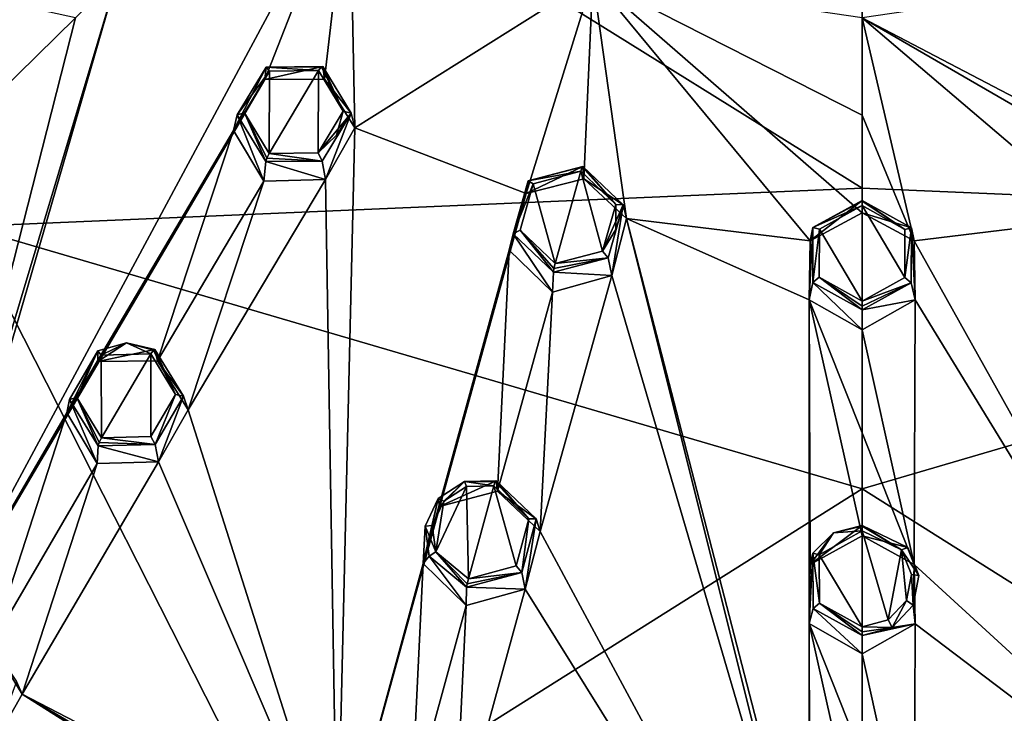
# Model space of a CAD drawing. Header units: millimetres. Extents: x -198 to 35, y -266 to 413.
# Tile 18 of 98: x -71 to -45, y -248 to -229. Entities that reach past the tile are written whole.
import ezdxf

# ---------------------------------------------------------------- set-up
doc = ezdxf.new("R2010")
doc.units = ezdxf.units.MM
doc.header["$LTSCALE"] = 87.30003
for name, color, linetype in [('1', 7, 'CONTINUOUS'), ('100', 7, 'CONTINUOUS'), ('101', 7, 'CONTINUOUS'), ('102', 7, 'CONTINUOUS'), ('103', 7, 'CONTINUOUS'), ('194', 7, 'CONTINUOUS'), ('195', 7, 'CONTINUOUS'), ('196', 7, 'CONTINUOUS'), ('197', 7, 'CONTINUOUS'), ('198', 7, 'CONTINUOUS'), ('199', 7, 'CONTINUOUS'), ('242', 7, 'CONTINUOUS'), ('243', 7, 'CONTINUOUS'), ('244', 7, 'CONTINUOUS'), ('245', 7, 'CONTINUOUS'), ('246', 7, 'CONTINUOUS'), ('247', 7, 'CONTINUOUS'), ('50', 7, 'CONTINUOUS'), ('51', 7, 'CONTINUOUS'), ('52', 7, 'CONTINUOUS'), ('53', 7, 'CONTINUOUS'), ('54', 7, 'CONTINUOUS'), ('55', 7, 'CONTINUOUS'), ('7', 7, 'CONTINUOUS'), ('877', 7, 'CONTINUOUS'), ('921', 7, 'CONTINUOUS'), ('98', 7, 'CONTINUOUS'), ('988', 7, 'CONTINUOUS'), ('989', 7, 'CONTINUOUS'), ('99', 7, 'CONTINUOUS')]:
    doc.layers.add(name, color=color, linetype=linetype)

msp = doc.modelspace()

# ---------------------------------------------------------------- linework, layer by layer
at = {"layer": '1', "linetype": 'Continuous'}
for points in [[(-65.189, -231.808, 107.619), (-64.537, -232.883, 107.984), (-64.527, -230.71, 107.314), (-65.189, -231.808, 107.619)], [(-63.242, -232.864, 108.044), (-63.232, -230.692, 107.375), (-64.537, -232.883, 107.984), (-63.242, -232.864, 108.044)], [(-64.537, -232.883, 107.984), (-63.232, -230.692, 107.375), (-64.527, -230.71, 107.314), (-64.537, -232.883, 107.984)], [(-62.58, -231.762, 107.738), (-63.232, -230.692, 107.375), (-63.242, -232.864, 108.044), (-62.58, -231.762, 107.738)], [(-62.757, -232.396, 107.925), (-62.58, -231.762, 107.738), (-63.242, -232.864, 108.044), (-62.757, -232.396, 107.925)], [(-56.991, -235.781, 109.154), (-56.316, -233.348, 108.448), (-57.568, -233.677, 108.513), (-56.991, -235.781, 109.154)], [(-55.739, -235.451, 109.089), (-56.316, -233.348, 108.448), (-56.991, -235.781, 109.154), (-55.739, -235.451, 109.089)], [(-55.394, -234.226, 108.734), (-56.316, -233.348, 108.448), (-55.739, -235.451, 109.089), (-55.394, -234.226, 108.734)], [(-57.914, -234.898, 108.867), (-56.991, -235.781, 109.154), (-57.568, -233.677, 108.513), (-57.914, -234.898, 108.867)], [(-55.395, -234.882, 108.929), (-55.394, -234.226, 108.734), (-55.739, -235.451, 109.089), (-55.395, -234.882, 108.929)], [(-48.894, -236.769, 109.554), (-48.894, -234.254, 108.814), (-50.018, -234.873, 108.996), (-48.894, -236.769, 109.554)], [(-47.766, -234.881, 108.999), (-48.894, -234.254, 108.814), (-47.769, -236.148, 109.371), (-47.766, -234.881, 108.999)], [(-47.769, -236.148, 109.371), (-48.894, -234.254, 108.814), (-48.894, -236.769, 109.554), (-47.769, -236.148, 109.371)], [(-50.025, -236.138, 109.368), (-48.894, -236.769, 109.554), (-50.018, -234.873, 108.996), (-50.025, -236.138, 109.368)], [(-69.613, -239.311, 109.549), (-68.96, -240.375, 109.891), (-68.966, -238.195, 109.278), (-69.613, -239.311, 109.549)], [(-68.966, -238.195, 109.278), (-68.96, -240.375, 109.891), (-67.661, -238.165, 109.356), (-68.966, -238.195, 109.278)], [(-67.661, -238.165, 109.356), (-68.96, -240.375, 109.891), (-67.655, -240.345, 109.968), (-67.661, -238.165, 109.356)], [(-67.007, -239.233, 109.699), (-67.661, -238.165, 109.356), (-67.655, -240.345, 109.968), (-67.007, -239.233, 109.699)], [(-60.142, -243.379, 111.172), (-59.281, -244.092, 111.392), (-59.326, -241.662, 110.741), (-60.142, -243.379, 111.172)], [(-59.929, -242.048, 110.824), (-60.142, -243.379, 111.172), (-59.326, -241.662, 110.741), (-59.929, -242.048, 110.824)], [(-59.326, -241.662, 110.741), (-59.281, -244.092, 111.392), (-58.609, -241.642, 110.76), (-59.326, -241.662, 110.741)], [(-58.609, -241.642, 110.76), (-59.281, -244.092, 111.392), (-58.02, -243.749, 111.344), (-58.609, -241.642, 110.76)], [(-57.688, -242.517, 111.026), (-58.609, -241.642, 110.76), (-58.02, -243.749, 111.344), (-57.688, -242.517, 111.026)], [(-60.233, -242.686, 110.984), (-60.142, -243.379, 111.172), (-59.929, -242.048, 110.824), (-60.233, -242.686, 110.984)], [(-50.025, -243.462, 111.406), (-48.894, -245.36, 111.905), (-48.894, -242.827, 111.239), (-50.025, -243.462, 111.406)], [(-48.894, -242.827, 111.239), (-48.894, -245.36, 111.905), (-48.209, -245.172, 111.855), (-48.894, -242.827, 111.239)], [(-47.852, -243.333, 111.372), (-48.894, -242.827, 111.239), (-48.209, -245.172, 111.855), (-47.852, -243.333, 111.372)], [(-47.728, -244.662, 111.721), (-47.852, -243.333, 111.372), (-48.209, -245.172, 111.855), (-47.728, -244.662, 111.721)], [(-47.595, -243.98, 111.542), (-47.852, -243.333, 111.372), (-47.728, -244.662, 111.721), (-47.595, -243.98, 111.542)], [(-50.017, -244.737, 111.741), (-48.894, -245.36, 111.905), (-50.025, -243.462, 111.406), (-50.017, -244.737, 111.741)]]:
    msp.add_3dface(points, dxfattribs=at)
at = {"layer": '100', "linetype": 'Continuous'}
for points in [[(-56.26, -233.221, 108.201), (-56.235, -233.545, 107.151), (-57.758, -233.936, 107.227), (-56.26, -233.221, 108.201)], [(-57.704, -233.598, 108.285), (-56.26, -233.221, 108.201), (-57.758, -233.936, 107.227), (-57.704, -233.598, 108.285)], [(-58.101, -234.997, 108.711), (-57.704, -233.598, 108.285), (-58.202, -235.431, 107.66), (-58.101, -234.997, 108.711)], [(-58.202, -235.431, 107.66), (-57.704, -233.598, 108.285), (-57.758, -233.936, 107.227), (-58.202, -235.431, 107.66)], [(-57.064, -236.532, 108.017), (-58.101, -234.997, 108.711), (-58.202, -235.431, 107.66), (-57.064, -236.532, 108.017)], [(-57.038, -236.009, 109.051), (-58.101, -234.997, 108.711), (-57.064, -236.532, 108.017), (-57.038, -236.009, 109.051)]]:
    msp.add_3dface(points, dxfattribs=at)
at = {"layer": '101', "linetype": 'Continuous'}
for points in [[(-56.235, -233.545, 107.151), (-56.26, -233.221, 108.201), (-55.196, -234.232, 108.54), (-56.235, -233.545, 107.151)], [(-56.235, -233.545, 107.151), (-55.196, -234.232, 108.54), (-55.111, -234.594, 107.493), (-56.235, -233.545, 107.151)], [(-55.196, -234.232, 108.54), (-55.596, -235.634, 108.967), (-55.498, -236.099, 107.93), (-55.196, -234.232, 108.54)], [(-55.111, -234.594, 107.493), (-55.196, -234.232, 108.54), (-55.498, -236.099, 107.93), (-55.111, -234.594, 107.493)], [(-55.596, -235.634, 108.967), (-57.038, -236.009, 109.051), (-55.498, -236.099, 107.93), (-55.596, -235.634, 108.967)], [(-57.038, -236.009, 109.051), (-57.064, -236.532, 108.017), (-55.498, -236.099, 107.93), (-57.038, -236.009, 109.051)]]:
    msp.add_3dface(points, dxfattribs=at)
at = {"layer": '102', "linetype": 'Continuous'}
for points in [[(-65.378, -231.861, 107.444), (-64.618, -230.604, 107.075), (-65.477, -232.27, 106.383), (-65.378, -231.861, 107.444)], [(-65.477, -232.27, 106.383), (-64.618, -230.604, 107.075), (-64.648, -230.931, 106.013), (-65.477, -232.27, 106.383)], [(-63.123, -230.585, 107.136), (-63.075, -230.918, 106.09), (-64.648, -230.931, 106.013), (-63.123, -230.585, 107.136)], [(-64.618, -230.604, 107.075), (-63.123, -230.585, 107.136), (-64.648, -230.931, 106.013), (-64.618, -230.604, 107.075)], [(-64.677, -233.608, 106.836), (-65.378, -231.861, 107.444), (-65.477, -232.27, 106.383), (-64.677, -233.608, 106.836)], [(-64.626, -233.094, 107.873), (-65.378, -231.861, 107.444), (-64.677, -233.608, 106.836), (-64.626, -233.094, 107.873)]]:
    msp.add_3dface(points, dxfattribs=at)
at = {"layer": '103', "linetype": 'Continuous'}
for points in [[(-63.075, -230.918, 106.09), (-63.123, -230.585, 107.136), (-62.372, -231.817, 107.565), (-63.075, -230.918, 106.09)], [(-63.075, -230.918, 106.09), (-62.372, -231.817, 107.565), (-62.275, -232.202, 106.526), (-63.075, -230.918, 106.09)], [(-62.372, -231.817, 107.565), (-63.135, -233.077, 107.934), (-63.052, -233.565, 106.906), (-62.372, -231.817, 107.565)], [(-62.275, -232.202, 106.526), (-62.372, -231.817, 107.565), (-63.052, -233.565, 106.906), (-62.275, -232.202, 106.526)], [(-64.626, -233.094, 107.873), (-64.677, -233.608, 106.836), (-63.052, -233.565, 106.906), (-64.626, -233.094, 107.873)], [(-63.135, -233.077, 107.934), (-64.626, -233.094, 107.873), (-63.052, -233.565, 106.906), (-63.135, -233.077, 107.934)]]:
    msp.add_3dface(points, dxfattribs=at)
at = {"layer": '194', "linetype": 'Continuous'}
for points in [[(-50.025, -243.462, 111.406), (-48.894, -242.827, 111.239), (-49.648, -242.881, 111.05), (-50.025, -243.462, 111.406)], [(-48.894, -242.685, 110.996), (-49.648, -242.881, 111.05), (-48.894, -242.706, 111.147), (-48.894, -242.685, 110.996)], [(-49.648, -242.881, 111.05), (-48.894, -242.827, 111.239), (-48.894, -242.706, 111.147), (-49.648, -242.881, 111.05)], [(-50.025, -243.462, 111.406), (-49.648, -242.881, 111.05), (-50.199, -243.418, 111.197), (-50.025, -243.462, 111.406)], [(-50.017, -244.737, 111.741), (-50.025, -243.462, 111.406), (-50.199, -243.418, 111.197), (-50.017, -244.737, 111.741)], [(-50.017, -244.737, 111.741), (-50.199, -243.418, 111.197), (-50.187, -244.88, 111.599), (-50.017, -244.737, 111.741)], [(-48.894, -245.592, 111.794), (-50.017, -244.737, 111.741), (-50.187, -244.88, 111.599), (-48.894, -245.592, 111.794)], [(-48.894, -245.36, 111.905), (-50.017, -244.737, 111.741), (-48.894, -245.496, 111.891), (-48.894, -245.36, 111.905)], [(-50.017, -244.737, 111.741), (-48.894, -245.592, 111.794), (-48.894, -245.496, 111.891), (-50.017, -244.737, 111.741)]]:
    msp.add_3dface(points, dxfattribs=at)
at = {"layer": '195', "linetype": 'Continuous'}
for points in [[(-47.852, -243.333, 111.372), (-47.692, -243.266, 111.155), (-48.894, -242.685, 110.996), (-47.852, -243.333, 111.372)], [(-47.852, -243.333, 111.372), (-48.894, -242.685, 110.996), (-48.894, -242.706, 111.147), (-47.852, -243.333, 111.372)], [(-48.894, -242.827, 111.239), (-47.852, -243.333, 111.372), (-48.894, -242.706, 111.147), (-48.894, -242.827, 111.239)], [(-47.852, -243.333, 111.372), (-47.397, -244.009, 111.36), (-47.692, -243.266, 111.155), (-47.852, -243.333, 111.372)], [(-47.852, -243.333, 111.372), (-47.595, -243.98, 111.542), (-47.397, -244.009, 111.36), (-47.852, -243.333, 111.372)], [(-47.595, -243.98, 111.542), (-47.728, -244.662, 111.721), (-47.55, -244.79, 111.574), (-47.595, -243.98, 111.542)], [(-47.595, -243.98, 111.542), (-47.55, -244.79, 111.574), (-47.397, -244.009, 111.36), (-47.595, -243.98, 111.542)], [(-47.728, -244.662, 111.721), (-48.209, -245.172, 111.855), (-48.105, -245.376, 111.735), (-47.728, -244.662, 111.721)], [(-47.728, -244.662, 111.721), (-48.105, -245.376, 111.735), (-47.55, -244.79, 111.574), (-47.728, -244.662, 111.721)], [(-48.209, -245.172, 111.855), (-48.894, -245.36, 111.905), (-48.105, -245.376, 111.735), (-48.209, -245.172, 111.855)], [(-48.105, -245.376, 111.735), (-48.894, -245.36, 111.905), (-48.894, -245.496, 111.891), (-48.105, -245.376, 111.735)], [(-48.894, -245.592, 111.794), (-48.105, -245.376, 111.735), (-48.894, -245.496, 111.891), (-48.894, -245.592, 111.794)]]:
    msp.add_3dface(points, dxfattribs=at)
at = {"layer": '196', "linetype": 'Continuous'}
for points in [[(-59.929, -242.048, 110.824), (-59.38, -241.529, 110.5), (-60.075, -241.974, 110.603), (-59.929, -242.048, 110.824)], [(-59.929, -242.048, 110.824), (-59.326, -241.662, 110.741), (-59.38, -241.529, 110.5), (-59.929, -242.048, 110.824)], [(-58.551, -241.507, 110.52), (-59.38, -241.529, 110.5), (-58.571, -241.525, 110.67), (-58.551, -241.507, 110.52)], [(-59.38, -241.529, 110.5), (-58.609, -241.642, 110.76), (-58.571, -241.525, 110.67), (-59.38, -241.529, 110.5)], [(-59.326, -241.662, 110.741), (-58.609, -241.642, 110.76), (-59.38, -241.529, 110.5), (-59.326, -241.662, 110.741)], [(-60.233, -242.686, 110.984), (-60.075, -241.974, 110.603), (-60.424, -242.706, 110.796), (-60.233, -242.686, 110.984)], [(-60.233, -242.686, 110.984), (-59.929, -242.048, 110.824), (-60.075, -241.974, 110.603), (-60.233, -242.686, 110.984)], [(-60.142, -243.379, 111.172), (-60.233, -242.686, 110.984), (-60.424, -242.706, 110.796), (-60.142, -243.379, 111.172)], [(-60.142, -243.379, 111.172), (-60.424, -242.706, 110.796), (-60.318, -243.501, 111.021), (-60.142, -243.379, 111.172)], [(-59.326, -244.319, 111.279), (-60.142, -243.379, 111.172), (-60.318, -243.501, 111.021), (-59.326, -244.319, 111.279)], [(-59.281, -244.092, 111.392), (-60.142, -243.379, 111.172), (-59.312, -244.225, 111.378), (-59.281, -244.092, 111.392)], [(-60.142, -243.379, 111.172), (-59.326, -244.319, 111.279), (-59.312, -244.225, 111.378), (-60.142, -243.379, 111.172)]]:
    msp.add_3dface(points, dxfattribs=at)
at = {"layer": '197', "linetype": 'Continuous'}
for points in [[(-58.609, -241.642, 110.76), (-57.688, -242.517, 111.026), (-58.571, -241.525, 110.67), (-58.609, -241.642, 110.76)], [(-57.688, -242.517, 111.026), (-58.551, -241.507, 110.52), (-58.571, -241.525, 110.67), (-57.688, -242.517, 111.026)], [(-57.688, -242.517, 111.026), (-57.49, -242.513, 110.833), (-58.551, -241.507, 110.52), (-57.688, -242.517, 111.026)], [(-57.688, -242.517, 111.026), (-58.02, -243.749, 111.344), (-57.872, -243.926, 111.215), (-57.688, -242.517, 111.026)], [(-57.688, -242.517, 111.026), (-57.872, -243.926, 111.215), (-57.49, -242.513, 110.833), (-57.688, -242.517, 111.026)], [(-58.02, -243.749, 111.344), (-59.281, -244.092, 111.392), (-57.872, -243.926, 111.215), (-58.02, -243.749, 111.344)], [(-59.326, -244.319, 111.279), (-57.872, -243.926, 111.215), (-59.312, -244.225, 111.378), (-59.326, -244.319, 111.279)], [(-57.872, -243.926, 111.215), (-59.281, -244.092, 111.392), (-59.312, -244.225, 111.378), (-57.872, -243.926, 111.215)]]:
    msp.add_3dface(points, dxfattribs=at)
at = {"layer": '198', "linetype": 'Continuous'}
for points in [[(-68.966, -238.195, 109.278), (-68.303, -237.872, 109.026), (-69.057, -238.084, 109.042), (-68.966, -238.195, 109.278)], [(-68.966, -238.195, 109.278), (-67.661, -238.165, 109.356), (-68.303, -237.872, 109.026), (-68.966, -238.195, 109.278)], [(-68.303, -237.872, 109.026), (-67.661, -238.165, 109.356), (-67.588, -238.062, 109.271), (-68.303, -237.872, 109.026)], [(-67.55, -238.051, 109.124), (-68.303, -237.872, 109.026), (-67.588, -238.062, 109.271), (-67.55, -238.051, 109.124)], [(-69.613, -239.311, 109.549), (-69.057, -238.084, 109.042), (-69.8, -239.365, 109.37), (-69.613, -239.311, 109.549)], [(-69.613, -239.311, 109.549), (-68.966, -238.195, 109.278), (-69.057, -238.084, 109.042), (-69.613, -239.311, 109.549)], [(-69.047, -240.586, 109.771), (-69.613, -239.311, 109.549), (-69.8, -239.365, 109.37), (-69.047, -240.586, 109.771)], [(-68.96, -240.375, 109.891), (-69.613, -239.311, 109.549), (-69.02, -240.496, 109.871), (-68.96, -240.375, 109.891)], [(-69.613, -239.311, 109.549), (-69.047, -240.586, 109.771), (-69.02, -240.496, 109.871), (-69.613, -239.311, 109.549)]]:
    msp.add_3dface(points, dxfattribs=at)
at = {"layer": '199', "linetype": 'Continuous'}
for points in [[(-67.661, -238.165, 109.356), (-67.007, -239.233, 109.699), (-67.588, -238.062, 109.271), (-67.661, -238.165, 109.356)], [(-67.007, -239.233, 109.699), (-67.55, -238.051, 109.124), (-67.588, -238.062, 109.271), (-67.007, -239.233, 109.699)], [(-67.007, -239.233, 109.699), (-66.797, -239.278, 109.527), (-67.55, -238.051, 109.124), (-67.007, -239.233, 109.699)], [(-67.007, -239.233, 109.699), (-67.655, -240.345, 109.968), (-67.542, -240.554, 109.853), (-67.007, -239.233, 109.699)], [(-67.007, -239.233, 109.699), (-67.542, -240.554, 109.853), (-66.797, -239.278, 109.527), (-67.007, -239.233, 109.699)], [(-69.047, -240.586, 109.771), (-67.542, -240.554, 109.853), (-69.02, -240.496, 109.871), (-69.047, -240.586, 109.771)], [(-67.542, -240.554, 109.853), (-68.96, -240.375, 109.891), (-69.02, -240.496, 109.871), (-67.542, -240.554, 109.853)], [(-67.655, -240.345, 109.968), (-68.96, -240.375, 109.891), (-67.542, -240.554, 109.853), (-67.655, -240.345, 109.968)]]:
    msp.add_3dface(points, dxfattribs=at)
at = {"layer": '242', "linetype": 'Continuous'}
for points in [[(-48.894, -234.12, 108.564), (-50.191, -234.832, 108.784), (-48.894, -234.135, 108.717), (-48.894, -234.12, 108.564)], [(-50.191, -234.832, 108.784), (-48.894, -234.254, 108.814), (-48.894, -234.135, 108.717), (-50.191, -234.832, 108.784)], [(-50.018, -234.873, 108.996), (-48.894, -234.254, 108.814), (-50.191, -234.832, 108.784), (-50.018, -234.873, 108.996)], [(-50.018, -234.873, 108.996), (-50.191, -234.832, 108.784), (-50.197, -236.28, 109.23), (-50.018, -234.873, 108.996)], [(-50.025, -236.138, 109.368), (-50.018, -234.873, 108.996), (-50.197, -236.28, 109.23), (-50.025, -236.138, 109.368)], [(-50.025, -236.138, 109.368), (-50.197, -236.28, 109.23), (-48.894, -237.003, 109.452), (-50.025, -236.138, 109.368)], [(-48.894, -236.769, 109.554), (-50.025, -236.138, 109.368), (-48.894, -236.904, 109.545), (-48.894, -236.769, 109.554)], [(-50.025, -236.138, 109.368), (-48.894, -237.003, 109.452), (-48.894, -236.904, 109.545), (-50.025, -236.138, 109.368)]]:
    msp.add_3dface(points, dxfattribs=at)
at = {"layer": '243', "linetype": 'Continuous'}
for points in [[(-48.894, -234.12, 108.564), (-47.766, -234.881, 108.999), (-47.592, -234.841, 108.786), (-48.894, -234.12, 108.564)], [(-47.766, -234.881, 108.999), (-48.894, -234.12, 108.564), (-48.894, -234.135, 108.717), (-47.766, -234.881, 108.999)], [(-48.894, -234.254, 108.814), (-47.766, -234.881, 108.999), (-48.894, -234.135, 108.717), (-48.894, -234.254, 108.814)], [(-47.766, -234.881, 108.999), (-47.769, -236.148, 109.371), (-47.592, -234.841, 108.786), (-47.766, -234.881, 108.999)], [(-47.769, -236.148, 109.371), (-47.598, -236.291, 109.233), (-47.592, -234.841, 108.786), (-47.769, -236.148, 109.371)], [(-47.769, -236.148, 109.371), (-48.894, -236.769, 109.554), (-47.598, -236.291, 109.233), (-47.769, -236.148, 109.371)], [(-47.598, -236.291, 109.233), (-48.894, -236.769, 109.554), (-48.894, -236.904, 109.545), (-47.598, -236.291, 109.233)], [(-48.894, -237.003, 109.452), (-47.598, -236.291, 109.233), (-48.894, -236.904, 109.545), (-48.894, -237.003, 109.452)]]:
    msp.add_3dface(points, dxfattribs=at)
at = {"layer": '244', "linetype": 'Continuous'}
for points in [[(-56.26, -233.221, 108.201), (-57.704, -233.598, 108.285), (-56.278, -233.233, 108.353), (-56.26, -233.221, 108.201)], [(-57.704, -233.598, 108.285), (-56.316, -233.348, 108.448), (-56.278, -233.233, 108.353), (-57.704, -233.598, 108.285)], [(-57.568, -233.677, 108.513), (-56.316, -233.348, 108.448), (-57.704, -233.598, 108.285), (-57.568, -233.677, 108.513)], [(-57.568, -233.677, 108.513), (-57.704, -233.598, 108.285), (-58.101, -234.997, 108.711), (-57.568, -233.677, 108.513)], [(-57.914, -234.898, 108.867), (-57.568, -233.677, 108.513), (-58.101, -234.997, 108.711), (-57.914, -234.898, 108.867)], [(-57.914, -234.898, 108.867), (-58.101, -234.997, 108.711), (-57.038, -236.009, 109.051), (-57.914, -234.898, 108.867)], [(-56.991, -235.781, 109.154), (-57.914, -234.898, 108.867), (-57.023, -235.912, 109.144), (-56.991, -235.781, 109.154)], [(-57.914, -234.898, 108.867), (-57.038, -236.009, 109.051), (-57.023, -235.912, 109.144), (-57.914, -234.898, 108.867)]]:
    msp.add_3dface(points, dxfattribs=at)
at = {"layer": '245', "linetype": 'Continuous'}
for points in [[(-55.394, -234.226, 108.734), (-56.26, -233.221, 108.201), (-56.278, -233.233, 108.353), (-55.394, -234.226, 108.734)], [(-56.26, -233.221, 108.201), (-55.394, -234.226, 108.734), (-55.196, -234.232, 108.54), (-56.26, -233.221, 108.201)], [(-56.316, -233.348, 108.448), (-55.394, -234.226, 108.734), (-56.278, -233.233, 108.353), (-56.316, -233.348, 108.448)], [(-55.395, -234.882, 108.929), (-55.739, -235.451, 109.089), (-55.196, -234.232, 108.54), (-55.395, -234.882, 108.929)], [(-55.739, -235.451, 109.089), (-55.596, -235.634, 108.967), (-55.196, -234.232, 108.54), (-55.739, -235.451, 109.089)], [(-55.394, -234.226, 108.734), (-55.395, -234.882, 108.929), (-55.196, -234.232, 108.54), (-55.394, -234.226, 108.734)], [(-55.739, -235.451, 109.089), (-56.991, -235.781, 109.154), (-55.596, -235.634, 108.967), (-55.739, -235.451, 109.089)], [(-57.038, -236.009, 109.051), (-55.596, -235.634, 108.967), (-57.023, -235.912, 109.144), (-57.038, -236.009, 109.051)], [(-55.596, -235.634, 108.967), (-56.991, -235.781, 109.154), (-57.023, -235.912, 109.144), (-55.596, -235.634, 108.967)]]:
    msp.add_3dface(points, dxfattribs=at)
at = {"layer": '246', "linetype": 'Continuous'}
for points in [[(-64.527, -230.71, 107.314), (-64.618, -230.604, 107.075), (-65.378, -231.861, 107.444), (-64.527, -230.71, 107.314)], [(-63.123, -230.585, 107.136), (-64.618, -230.604, 107.075), (-63.159, -230.591, 107.285), (-63.123, -230.585, 107.136)], [(-64.618, -230.604, 107.075), (-63.232, -230.692, 107.375), (-63.159, -230.591, 107.285), (-64.618, -230.604, 107.075)], [(-64.527, -230.71, 107.314), (-63.232, -230.692, 107.375), (-64.618, -230.604, 107.075), (-64.527, -230.71, 107.314)], [(-65.189, -231.808, 107.619), (-64.527, -230.71, 107.314), (-65.378, -231.861, 107.444), (-65.189, -231.808, 107.619)], [(-65.189, -231.808, 107.619), (-65.378, -231.861, 107.444), (-64.626, -233.094, 107.873), (-65.189, -231.808, 107.619)], [(-64.537, -232.883, 107.984), (-65.189, -231.808, 107.619), (-64.598, -233.003, 107.969), (-64.537, -232.883, 107.984)], [(-65.189, -231.808, 107.619), (-64.626, -233.094, 107.873), (-64.598, -233.003, 107.969), (-65.189, -231.808, 107.619)]]:
    msp.add_3dface(points, dxfattribs=at)
at = {"layer": '247', "linetype": 'Continuous'}
for points in [[(-63.232, -230.692, 107.375), (-62.58, -231.762, 107.738), (-63.159, -230.591, 107.285), (-63.232, -230.692, 107.375)], [(-62.58, -231.762, 107.738), (-63.123, -230.585, 107.136), (-63.159, -230.591, 107.285), (-62.58, -231.762, 107.738)], [(-63.123, -230.585, 107.136), (-62.58, -231.762, 107.738), (-62.372, -231.817, 107.565), (-63.123, -230.585, 107.136)], [(-62.757, -232.396, 107.925), (-63.242, -232.864, 108.044), (-62.372, -231.817, 107.565), (-62.757, -232.396, 107.925)], [(-63.242, -232.864, 108.044), (-63.135, -233.077, 107.934), (-62.372, -231.817, 107.565), (-63.242, -232.864, 108.044)], [(-62.58, -231.762, 107.738), (-62.757, -232.396, 107.925), (-62.372, -231.817, 107.565), (-62.58, -231.762, 107.738)], [(-63.135, -233.077, 107.934), (-64.537, -232.883, 107.984), (-64.598, -233.003, 107.969), (-63.135, -233.077, 107.934)], [(-63.242, -232.864, 108.044), (-64.537, -232.883, 107.984), (-63.135, -233.077, 107.934), (-63.242, -232.864, 108.044)], [(-64.626, -233.094, 107.873), (-63.135, -233.077, 107.934), (-64.598, -233.003, 107.969), (-64.626, -233.094, 107.873)]]:
    msp.add_3dface(points, dxfattribs=at)
at = {"layer": '50', "linetype": 'Continuous'}
for points in [[(-48.894, -242.685, 110.996), (-47.692, -243.266, 111.155), (-48.894, -242.961, 109.93), (-48.894, -242.685, 110.996)], [(-48.894, -242.961, 109.93), (-47.692, -243.266, 111.155), (-47.52, -243.718, 110.128), (-48.894, -242.961, 109.93)], [(-47.692, -243.266, 111.155), (-47.397, -244.009, 111.36), (-47.52, -243.718, 110.128), (-47.692, -243.266, 111.155)], [(-47.397, -244.009, 111.36), (-47.55, -244.79, 111.574), (-47.52, -243.718, 110.128), (-47.397, -244.009, 111.36)], [(-47.52, -243.718, 110.128), (-47.55, -244.79, 111.574), (-47.498, -245.278, 110.537), (-47.52, -243.718, 110.128)], [(-47.55, -244.79, 111.574), (-48.105, -245.376, 111.735), (-47.498, -245.278, 110.537), (-47.55, -244.79, 111.574)], [(-48.894, -245.592, 111.794), (-48.894, -246.07, 110.745), (-47.498, -245.278, 110.537), (-48.894, -245.592, 111.794)], [(-48.105, -245.376, 111.735), (-48.894, -245.592, 111.794), (-47.498, -245.278, 110.537), (-48.105, -245.376, 111.735)]]:
    msp.add_3dface(points, dxfattribs=at)
at = {"layer": '51', "linetype": 'Continuous'}
for points in [[(-48.894, -242.685, 110.996), (-48.894, -242.961, 109.93), (-50.268, -243.717, 110.128), (-48.894, -242.685, 110.996)], [(-49.648, -242.881, 111.05), (-48.894, -242.685, 110.996), (-50.268, -243.717, 110.128), (-49.648, -242.881, 111.05)], [(-50.199, -243.418, 111.197), (-49.648, -242.881, 111.05), (-50.268, -243.717, 110.128), (-50.199, -243.418, 111.197)], [(-50.187, -244.88, 111.599), (-50.199, -243.418, 111.197), (-50.291, -245.275, 110.537), (-50.187, -244.88, 111.599)], [(-50.291, -245.275, 110.537), (-50.199, -243.418, 111.197), (-50.268, -243.717, 110.128), (-50.291, -245.275, 110.537)], [(-48.894, -246.07, 110.745), (-50.187, -244.88, 111.599), (-50.291, -245.275, 110.537), (-48.894, -246.07, 110.745)], [(-48.894, -246.07, 110.745), (-48.894, -245.592, 111.794), (-50.187, -244.88, 111.599), (-48.894, -246.07, 110.745)]]:
    msp.add_3dface(points, dxfattribs=at)
at = {"layer": '52', "linetype": 'Continuous'}
for points in [[(-58.551, -241.507, 110.52), (-57.49, -242.513, 110.833), (-58.514, -241.787, 109.455), (-58.551, -241.507, 110.52)], [(-58.514, -241.787, 109.455), (-57.49, -242.513, 110.833), (-57.387, -242.849, 109.777), (-58.514, -241.787, 109.455)], [(-57.49, -242.513, 110.833), (-57.872, -243.926, 111.215), (-57.781, -244.364, 110.168), (-57.49, -242.513, 110.833)], [(-57.387, -242.849, 109.777), (-57.49, -242.513, 110.833), (-57.781, -244.364, 110.168), (-57.387, -242.849, 109.777)], [(-57.872, -243.926, 111.215), (-59.326, -244.319, 111.279), (-57.781, -244.364, 110.168), (-57.872, -243.926, 111.215)], [(-59.326, -244.319, 111.279), (-59.339, -244.795, 110.23), (-57.781, -244.364, 110.168), (-59.326, -244.319, 111.279)]]:
    msp.add_3dface(points, dxfattribs=at)
at = {"layer": '53', "linetype": 'Continuous'}
for points in [[(-60.075, -241.974, 110.603), (-59.38, -241.529, 110.5), (-60.041, -242.189, 109.51), (-60.075, -241.974, 110.603)], [(-58.551, -241.507, 110.52), (-58.514, -241.787, 109.455), (-60.041, -242.189, 109.51), (-58.551, -241.507, 110.52)], [(-59.38, -241.529, 110.5), (-58.551, -241.507, 110.52), (-60.041, -242.189, 109.51), (-59.38, -241.529, 110.5)], [(-60.424, -242.706, 110.796), (-60.075, -241.974, 110.603), (-60.477, -243.691, 109.896), (-60.424, -242.706, 110.796)], [(-60.477, -243.691, 109.896), (-60.075, -241.974, 110.603), (-60.041, -242.189, 109.51), (-60.477, -243.691, 109.896)], [(-60.318, -243.501, 111.021), (-60.424, -242.706, 110.796), (-60.477, -243.691, 109.896), (-60.318, -243.501, 111.021)], [(-59.339, -244.795, 110.23), (-60.318, -243.501, 111.021), (-60.477, -243.691, 109.896), (-59.339, -244.795, 110.23)], [(-59.339, -244.795, 110.23), (-59.326, -244.319, 111.279), (-60.318, -243.501, 111.021), (-59.339, -244.795, 110.23)]]:
    msp.add_3dface(points, dxfattribs=at)
at = {"layer": '54', "linetype": 'Continuous'}
for points in [[(-67.55, -238.051, 109.124), (-66.797, -239.278, 109.527), (-67.478, -238.344, 108.064), (-67.55, -238.051, 109.124)], [(-67.478, -238.344, 108.064), (-66.797, -239.278, 109.527), (-66.675, -239.641, 108.481), (-67.478, -238.344, 108.064)], [(-66.797, -239.278, 109.527), (-67.542, -240.554, 109.853), (-67.457, -241.013, 108.814), (-66.797, -239.278, 109.527)], [(-66.675, -239.641, 108.481), (-66.797, -239.278, 109.527), (-67.457, -241.013, 108.814), (-66.675, -239.641, 108.481)], [(-69.047, -240.586, 109.771), (-69.072, -241.057, 108.72), (-67.457, -241.013, 108.814), (-69.047, -240.586, 109.771)], [(-67.542, -240.554, 109.853), (-69.047, -240.586, 109.771), (-67.457, -241.013, 108.814), (-67.542, -240.554, 109.853)]]:
    msp.add_3dface(points, dxfattribs=at)
at = {"layer": '55', "linetype": 'Continuous'}
for points in [[(-69.057, -238.084, 109.042), (-68.303, -237.872, 109.026), (-69.055, -238.367, 107.966), (-69.057, -238.084, 109.042)], [(-68.303, -237.872, 109.026), (-67.55, -238.051, 109.124), (-69.055, -238.367, 107.966), (-68.303, -237.872, 109.026)], [(-69.8, -239.365, 109.37), (-69.057, -238.084, 109.042), (-69.874, -239.716, 108.29), (-69.8, -239.365, 109.37)], [(-69.874, -239.716, 108.29), (-69.057, -238.084, 109.042), (-69.055, -238.367, 107.966), (-69.874, -239.716, 108.29)], [(-67.55, -238.051, 109.124), (-67.478, -238.344, 108.064), (-69.055, -238.367, 107.966), (-67.55, -238.051, 109.124)], [(-69.072, -241.057, 108.72), (-69.8, -239.365, 109.37), (-69.874, -239.716, 108.29), (-69.072, -241.057, 108.72)], [(-69.072, -241.057, 108.72), (-69.047, -240.586, 109.771), (-69.8, -239.365, 109.37), (-69.072, -241.057, 108.72)]]:
    msp.add_3dface(points, dxfattribs=at)
at = {"layer": '7', "linetype": 'Continuous'}
for points in [[(-71.856, -245.826, 109.788), (-71.197, -246.799, 111.238), (-71.051, -247.133, 110.184), (-71.856, -245.826, 109.788)], [(-71.051, -247.133, 110.184), (-71.197, -246.799, 111.238), (-71.829, -248.511, 110.471), (-71.051, -247.133, 110.184)]]:
    msp.add_3dface(points, dxfattribs=at)
at = {"layer": '877', "linetype": 'Continuous'}
for points in [[(-72.507, -234.805, 82.317), (-75.358, -217.327, 72.954), (-48.894, -233.789, 80.615), (-72.507, -234.805, 82.317)], [(-48.894, -233.789, 80.615), (-75.358, -217.327, 72.954), (-48.894, -226.058, 76.105), (-48.894, -233.789, 80.615)], [(-48.894, -241.726, 85.311), (-72.507, -234.805, 82.317), (-48.894, -233.789, 80.615), (-48.894, -241.726, 85.311)], [(-72.507, -234.805, 82.317), (-64.124, -251.314, 91.516), (-90.869, -244.85, 90.892), (-72.507, -234.805, 82.317)], [(-64.124, -251.314, 91.516), (-72.507, -234.805, 82.317), (-48.894, -241.726, 85.311), (-64.124, -251.314, 91.516)], [(-48.894, -249.636, 90.057), (-64.124, -251.314, 91.516), (-48.894, -241.726, 85.311), (-48.894, -249.636, 90.057)], [(-90.869, -244.85, 90.892), (-64.124, -251.314, 91.516), (-83.839, -252.374, 94.121), (-90.869, -244.85, 90.892)]]:
    msp.add_3dface(points, dxfattribs=at)
at = {"layer": '921', "linetype": 'Continuous'}
for points in [[(-48.894, -218.3, 71.641), (-36.444, -217.546, 71.619), (-25.281, -234.805, 82.317), (-48.894, -218.3, 71.641)], [(-48.894, -226.058, 76.105), (-48.894, -218.3, 71.641), (-25.281, -234.805, 82.317), (-48.894, -226.058, 76.105)], [(-48.894, -233.789, 80.615), (-48.894, -226.058, 76.105), (-25.281, -234.805, 82.317), (-48.894, -233.789, 80.615)], [(-48.894, -241.726, 85.311), (-48.894, -233.789, 80.615), (-25.281, -234.805, 82.317), (-48.894, -241.726, 85.311)], [(-33.664, -251.314, 91.516), (-48.894, -241.726, 85.311), (-25.281, -234.805, 82.317), (-33.664, -251.314, 91.516)], [(-48.894, -249.636, 90.057), (-48.894, -241.726, 85.311), (-33.664, -251.314, 91.516), (-48.894, -249.636, 90.057)]]:
    msp.add_3dface(points, dxfattribs=at)
at = {"layer": '98', "linetype": 'Continuous'}
for points in [[(-48.894, -234.12, 108.564), (-48.894, -234.441, 107.513), (-50.263, -235.184, 107.731), (-48.894, -234.12, 108.564)], [(-50.191, -234.832, 108.784), (-48.894, -234.12, 108.564), (-50.263, -235.184, 107.731), (-50.191, -234.832, 108.784)], [(-50.197, -236.28, 109.23), (-50.191, -234.832, 108.784), (-50.293, -236.737, 108.187), (-50.197, -236.28, 109.23)], [(-50.293, -236.737, 108.187), (-50.191, -234.832, 108.784), (-50.263, -235.184, 107.731), (-50.293, -236.737, 108.187)], [(-48.894, -237.529, 108.42), (-50.197, -236.28, 109.23), (-50.293, -236.737, 108.187), (-48.894, -237.529, 108.42)], [(-48.894, -237.003, 109.452), (-50.197, -236.28, 109.23), (-48.894, -237.529, 108.42), (-48.894, -237.003, 109.452)]]:
    msp.add_3dface(points, dxfattribs=at)
at = {"layer": '988', "linetype": 'Continuous'}
for points in [[(-48.894, -229.299, 105.925), (-40.03, -233.937, 107.227), (-41.787, -228.255, 105.503), (-48.894, -229.299, 105.925)], [(-47.524, -235.186, 107.732), (-42.677, -234.594, 107.493), (-48.894, -229.299, 105.925), (-47.524, -235.186, 107.732)], [(-48.894, -231.867, 106.73), (-47.524, -235.186, 107.732), (-48.894, -229.299, 105.925), (-48.894, -231.867, 106.73)], [(-42.677, -234.594, 107.493), (-41.553, -233.545, 107.151), (-48.894, -229.299, 105.925), (-42.677, -234.594, 107.493)], [(-41.553, -233.545, 107.151), (-40.03, -233.937, 107.227), (-48.894, -229.299, 105.925), (-41.553, -233.545, 107.151)], [(-48.894, -234.441, 107.513), (-47.524, -235.186, 107.732), (-48.894, -231.867, 106.73), (-48.894, -234.441, 107.513)], [(-47.524, -235.186, 107.732), (-37.742, -252.673, 112.152), (-42.677, -234.594, 107.493), (-47.524, -235.186, 107.732)], [(-37.742, -252.673, 112.152), (-47.524, -235.186, 107.732), (-47.494, -236.735, 108.187), (-37.742, -252.673, 112.152)], [(-48.894, -237.529, 108.42), (-47.52, -243.718, 110.128), (-47.494, -236.735, 108.187), (-48.894, -237.529, 108.42)], [(-47.52, -243.718, 110.128), (-37.742, -252.673, 112.152), (-47.494, -236.735, 108.187), (-47.52, -243.718, 110.128)], [(-47.52, -243.718, 110.128), (-48.894, -237.529, 108.42), (-48.894, -240.242, 109.187), (-47.52, -243.718, 110.128)], [(-48.894, -242.961, 109.93), (-47.52, -243.718, 110.128), (-48.894, -240.242, 109.187), (-48.894, -242.961, 109.93)], [(-37.742, -252.673, 112.152), (-47.52, -243.718, 110.128), (-47.498, -245.278, 110.537), (-37.742, -252.673, 112.152)], [(-48.894, -246.07, 110.745), (-47.518, -252.295, 112.27), (-47.498, -245.278, 110.537), (-48.894, -246.07, 110.745)], [(-47.518, -252.295, 112.27), (-37.742, -252.673, 112.152), (-47.498, -245.278, 110.537), (-47.518, -252.295, 112.27)], [(-47.518, -252.295, 112.27), (-48.894, -246.07, 110.745), (-48.894, -248.797, 111.432), (-47.518, -252.295, 112.27)]]:
    msp.add_3dface(points, dxfattribs=at)
at = {"layer": '989', "linetype": 'Continuous'}
for points in [[(-84.026, -239.837, 106.966), (-70.464, -226.375, 104.172), (-67.501, -220.509, 102.373), (-84.026, -239.837, 106.966)], [(-73.441, -222.779, 102.719), (-84.026, -239.837, 106.966), (-67.501, -220.509, 102.373), (-73.441, -222.779, 102.719)], [(-74.246, -247.22, 109.949), (-64.648, -230.931, 106.013), (-62.413, -225.226, 104.279), (-74.246, -247.22, 109.949)], [(-68.527, -228.172, 104.898), (-74.246, -247.22, 109.949), (-62.413, -225.226, 104.279), (-68.527, -228.172, 104.898)], [(-64.648, -230.931, 106.013), (-63.075, -230.918, 106.09), (-62.413, -225.226, 104.279), (-64.648, -230.931, 106.013)], [(-63.075, -230.918, 106.09), (-62.275, -232.202, 106.526), (-62.413, -225.226, 104.279), (-63.075, -230.918, 106.09)], [(-62.413, -225.226, 104.279), (-62.275, -232.202, 106.526), (-56.001, -228.255, 105.503), (-62.413, -225.226, 104.279)], [(-84.026, -239.837, 106.966), (-71.622, -227.472, 104.444), (-70.464, -226.375, 104.172), (-84.026, -239.837, 106.966)], [(-74.246, -247.22, 109.949), (-68.527, -228.172, 104.898), (-75.442, -252.032, 111.022), (-74.246, -247.22, 109.949)], [(-68.527, -228.172, 104.898), (-69.641, -229.304, 105.185), (-75.442, -252.032, 111.022), (-68.527, -228.172, 104.898)], [(-62.275, -232.202, 106.526), (-57.758, -233.936, 107.227), (-56.001, -228.255, 105.503), (-62.275, -232.202, 106.526)], [(-57.758, -233.936, 107.227), (-56.235, -233.545, 107.151), (-56.001, -228.255, 105.503), (-57.758, -233.936, 107.227)], [(-56.235, -233.545, 107.151), (-55.111, -234.594, 107.493), (-56.001, -228.255, 105.503), (-56.235, -233.545, 107.151)], [(-50.263, -235.184, 107.731), (-48.894, -234.441, 107.513), (-56.001, -228.255, 105.503), (-50.263, -235.184, 107.731)], [(-48.894, -234.441, 107.513), (-48.894, -231.867, 106.73), (-56.001, -228.255, 105.503), (-48.894, -234.441, 107.513)], [(-55.111, -234.594, 107.493), (-50.263, -235.184, 107.731), (-56.001, -228.255, 105.503), (-55.111, -234.594, 107.493)], [(-48.894, -231.867, 106.73), (-48.894, -229.299, 105.925), (-56.001, -228.255, 105.503), (-48.894, -231.867, 106.73)], [(-71.214, -228.957, 104.957), (-74.752, -234.314, 106.329), (-69.641, -229.304, 105.185), (-71.214, -228.957, 104.957)], [(-69.641, -229.304, 105.185), (-74.752, -234.314, 106.329), (-75.442, -252.032, 111.022), (-69.641, -229.304, 105.185)], [(-74.246, -247.22, 109.949), (-65.477, -232.27, 106.383), (-64.648, -230.931, 106.013), (-74.246, -247.22, 109.949)], [(-74.246, -247.22, 109.949), (-69.874, -239.716, 108.29), (-65.477, -232.27, 106.383), (-74.246, -247.22, 109.949)], [(-69.874, -239.716, 108.29), (-69.055, -238.367, 107.966), (-65.477, -232.27, 106.383), (-69.874, -239.716, 108.29)], [(-69.055, -238.367, 107.966), (-67.478, -238.344, 108.064), (-65.477, -232.27, 106.383), (-69.055, -238.367, 107.966)], [(-67.478, -238.344, 108.064), (-64.677, -233.608, 106.836), (-65.477, -232.27, 106.383), (-67.478, -238.344, 108.064)], [(-62.739, -252.004, 111.882), (-62.275, -232.202, 106.526), (-63.052, -233.565, 106.906), (-62.739, -252.004, 111.882)], [(-62.739, -252.004, 111.882), (-57.758, -233.936, 107.227), (-62.275, -232.202, 106.526), (-62.739, -252.004, 111.882)], [(-67.478, -238.344, 108.064), (-66.675, -239.641, 108.481), (-64.677, -233.608, 106.836), (-67.478, -238.344, 108.064)], [(-66.675, -239.641, 108.481), (-62.739, -252.004, 111.882), (-63.052, -233.565, 106.906), (-66.675, -239.641, 108.481)], [(-64.677, -233.608, 106.836), (-66.675, -239.641, 108.481), (-63.052, -233.565, 106.906), (-64.677, -233.608, 106.836)], [(-62.739, -252.004, 111.882), (-58.202, -235.431, 107.66), (-57.758, -233.936, 107.227), (-62.739, -252.004, 111.882)], [(-55.111, -234.594, 107.493), (-55.498, -236.099, 107.93), (-48.894, -258.627, 113.687), (-55.111, -234.594, 107.493)], [(-50.288, -253.865, 112.634), (-50.293, -236.737, 108.187), (-55.111, -234.594, 107.493), (-50.288, -253.865, 112.634)], [(-50.288, -253.865, 112.634), (-55.111, -234.594, 107.493), (-48.894, -258.627, 113.687), (-50.288, -253.865, 112.634)], [(-50.293, -236.737, 108.187), (-50.263, -235.184, 107.731), (-55.111, -234.594, 107.493), (-50.293, -236.737, 108.187)], [(-62.739, -252.004, 111.882), (-60.477, -243.691, 109.896), (-58.202, -235.431, 107.66), (-62.739, -252.004, 111.882)], [(-60.477, -243.691, 109.896), (-60.041, -242.189, 109.51), (-58.202, -235.431, 107.66), (-60.477, -243.691, 109.896)], [(-60.041, -242.189, 109.51), (-58.514, -241.787, 109.455), (-58.202, -235.431, 107.66), (-60.041, -242.189, 109.51)], [(-58.514, -241.787, 109.455), (-57.064, -236.532, 108.017), (-58.202, -235.431, 107.66), (-58.514, -241.787, 109.455)], [(-57.064, -236.532, 108.017), (-57.387, -242.849, 109.777), (-55.498, -236.099, 107.93), (-57.064, -236.532, 108.017)], [(-55.498, -236.099, 107.93), (-57.387, -242.849, 109.777), (-48.894, -258.627, 113.687), (-55.498, -236.099, 107.93)], [(-58.514, -241.787, 109.455), (-57.387, -242.849, 109.777), (-57.064, -236.532, 108.017), (-58.514, -241.787, 109.455)], [(-50.288, -253.865, 112.634), (-50.291, -245.275, 110.537), (-50.293, -236.737, 108.187), (-50.288, -253.865, 112.634)], [(-50.268, -243.717, 110.128), (-48.894, -242.961, 109.93), (-50.293, -236.737, 108.187), (-50.268, -243.717, 110.128)], [(-50.293, -236.737, 108.187), (-48.894, -242.961, 109.93), (-48.894, -240.242, 109.187), (-50.293, -236.737, 108.187)], [(-50.291, -245.275, 110.537), (-50.268, -243.717, 110.128), (-50.293, -236.737, 108.187), (-50.291, -245.275, 110.537)], [(-48.894, -237.529, 108.42), (-50.293, -236.737, 108.187), (-48.894, -240.242, 109.187), (-48.894, -237.529, 108.42)], [(-74.246, -247.22, 109.949), (-73.436, -245.857, 109.669), (-69.874, -239.716, 108.29), (-74.246, -247.22, 109.949)], [(-73.436, -245.857, 109.669), (-71.856, -245.826, 109.788), (-69.874, -239.716, 108.29), (-73.436, -245.857, 109.669)], [(-71.856, -245.826, 109.788), (-69.072, -241.057, 108.72), (-69.874, -239.716, 108.29), (-71.856, -245.826, 109.788)], [(-62.739, -252.004, 111.882), (-66.675, -239.641, 108.481), (-67.457, -241.013, 108.814), (-62.739, -252.004, 111.882)], [(-71.051, -247.133, 110.184), (-62.739, -252.004, 111.882), (-67.457, -241.013, 108.814), (-71.051, -247.133, 110.184)], [(-69.072, -241.057, 108.72), (-71.051, -247.133, 110.184), (-67.457, -241.013, 108.814), (-69.072, -241.057, 108.72)], [(-71.856, -245.826, 109.788), (-71.051, -247.133, 110.184), (-69.072, -241.057, 108.72), (-71.856, -245.826, 109.788)], [(-57.387, -242.849, 109.777), (-57.781, -244.364, 110.168), (-48.894, -258.627, 113.687), (-57.387, -242.849, 109.777)], [(-62.739, -252.004, 111.882), (-62.31, -250.49, 111.541), (-60.477, -243.691, 109.896), (-62.739, -252.004, 111.882)], [(-62.31, -250.49, 111.541), (-60.78, -250.08, 111.507), (-60.477, -243.691, 109.896), (-62.31, -250.49, 111.541)], [(-60.78, -250.08, 111.507), (-59.339, -244.795, 110.23), (-60.477, -243.691, 109.896), (-60.78, -250.08, 111.507)], [(-59.339, -244.795, 110.23), (-59.651, -251.15, 111.808), (-57.781, -244.364, 110.168), (-59.339, -244.795, 110.23)], [(-57.781, -244.364, 110.168), (-59.651, -251.15, 111.808), (-48.894, -258.627, 113.687), (-57.781, -244.364, 110.168)], [(-60.78, -250.08, 111.507), (-59.651, -251.15, 111.808), (-59.339, -244.795, 110.23), (-60.78, -250.08, 111.507)], [(-50.271, -252.296, 112.27), (-48.894, -251.531, 112.093), (-50.291, -245.275, 110.537), (-50.271, -252.296, 112.27)], [(-50.291, -245.275, 110.537), (-48.894, -251.531, 112.093), (-48.894, -248.797, 111.432), (-50.291, -245.275, 110.537)], [(-50.288, -253.865, 112.634), (-50.271, -252.296, 112.27), (-50.291, -245.275, 110.537), (-50.288, -253.865, 112.634)], [(-48.894, -246.07, 110.745), (-50.291, -245.275, 110.537), (-48.894, -248.797, 111.432), (-48.894, -246.07, 110.745)], [(-71.051, -247.133, 110.184), (-71.829, -248.511, 110.471), (-48.894, -258.627, 113.687), (-71.051, -247.133, 110.184)], [(-61.601, -253.107, 112.191), (-62.739, -252.004, 111.882), (-71.051, -247.133, 110.184), (-61.601, -253.107, 112.191)], [(-61.601, -253.107, 112.191), (-71.051, -247.133, 110.184), (-48.894, -258.627, 113.687), (-61.601, -253.107, 112.191)]]:
    msp.add_3dface(points, dxfattribs=at)
at = {"layer": '99', "linetype": 'Continuous'}
for points in [[(-48.894, -234.441, 107.513), (-48.894, -234.12, 108.564), (-47.592, -234.841, 108.786), (-48.894, -234.441, 107.513)], [(-48.894, -234.441, 107.513), (-47.592, -234.841, 108.786), (-47.524, -235.186, 107.732), (-48.894, -234.441, 107.513)], [(-47.592, -234.841, 108.786), (-47.598, -236.291, 109.233), (-47.494, -236.735, 108.187), (-47.592, -234.841, 108.786)], [(-47.524, -235.186, 107.732), (-47.592, -234.841, 108.786), (-47.494, -236.735, 108.187), (-47.524, -235.186, 107.732)], [(-47.598, -236.291, 109.233), (-48.894, -237.003, 109.452), (-47.494, -236.735, 108.187), (-47.598, -236.291, 109.233)], [(-48.894, -237.003, 109.452), (-48.894, -237.529, 108.42), (-47.494, -236.735, 108.187), (-48.894, -237.003, 109.452)]]:
    msp.add_3dface(points, dxfattribs=at)

doc.saveas('drawing.dxf')
